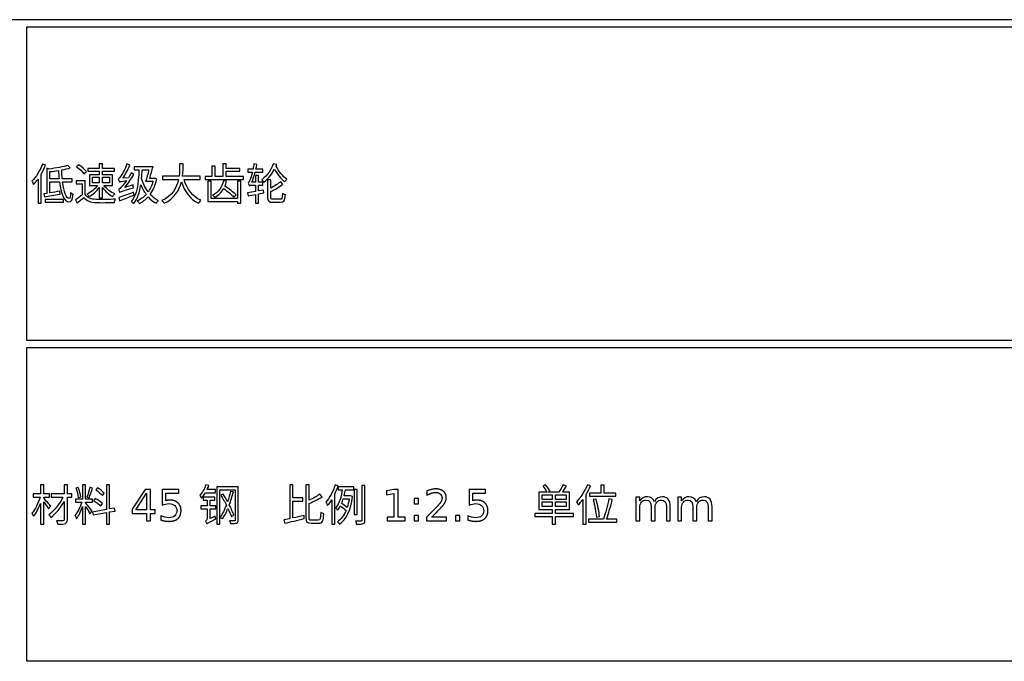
# Model space of a CAD drawing. Header units: millimetres. Extents: x -205 to 205, y -138 to 138.
# Tile 18 of 21: x 67 to 136, y -112 to -67. Entities that reach past the tile are written whole.
import ezdxf

# ---------------------------------------------------------------- set-up
doc = ezdxf.new("R2010")
doc.units = ezdxf.units.MM
doc.layers.add('可见轮廓', color=7, linetype='Continuous')

msp = doc.modelspace()

# ---------------------------------------------------------------- linework, layer by layer
at = {"layer": '可见轮廓'}
for p, q in [((202, -67.083), (-0.25, -67.083)), ((67.583, -89.528), (67.583, -67.583)), ((67.583, -67.583), (202, -67.583)), ((68.89, -77.251), (68.677, -77.188)), ((69.136, -77.53), (68.98, -77.479)), ((68.98, -77.479), (68.98, -79.243)), ((69.199, -78.226), (69.199, -77.713)), ((70.621, -77.449), (70.447, -77.275)), ((71.227, -77.248), (71.065, -77.383)), ((71.578, -77.866), (71.758, -77.716)), ((72.646, -77.488), (71.839, -77.488)), ((71.839, -77.488), (71.839, -77.683)), ((71.839, -77.683), (72.646, -77.683)), ((72.865, -77.179), (72.646, -77.179)), ((72.646, -77.179), (72.646, -77.488)), ((72.646, -77.683), (72.646, -77.932)), ((72.865, -77.488), (72.865, -77.179)), ((73.72, -77.488), (72.865, -77.488)), ((72.865, -77.932), (72.865, -77.683)), ((72.865, -77.683), (73.72, -77.683)), ((73.72, -77.683), (73.72, -77.488)), ((74.788, -77.269), (74.581, -77.173)), ((76.405, -77.371), (75.085, -77.371)), ((75.085, -77.371), (75.085, -77.581)), ((75.085, -77.581), (75.421, -77.581)), ((75.646, -77.581), (76.123, -77.581)), ((78.511, -77.179), (78.268, -77.179)), ((80.743, -77.329), (80.518, -77.329)), ((80.518, -77.329), (80.518, -78.061)), ((80.743, -78.061), (80.743, -77.329)), ((81.523, -77.176), (81.292, -77.176)), ((81.292, -77.176), (81.292, -78.061)), ((81.523, -77.497), (81.523, -77.176)), ((82.477, -77.497), (81.523, -77.497)), ((81.523, -78.061), (81.523, -77.689)), ((81.523, -77.689), (82.477, -77.689)), ((82.477, -77.689), (82.477, -77.497)), ((83.398, -77.53), (83.026, -77.53)), ((83.026, -77.53), (83.026, -77.746)), ((83.026, -77.746), (83.35, -77.746)), ((83.671, -77.218), (83.461, -77.176)), ((83.551, -77.746), (84.088, -77.746)), ((84.088, -77.53), (83.605, -77.53)), ((84.088, -77.746), (84.088, -77.53)), ((85.054, -77.212), (84.817, -77.17)), ((85.009, -77.323), (85.054, -77.212)), ((68.365, -78.235), (68.365, -79.93)), ((68.581, -79.93), (68.581, -77.896)), ((69.838, -78.226), (69.199, -78.226)), ((69.199, -79.207), (69.199, -78.433)), ((69.199, -78.433), (69.859, -78.433)), ((70.762, -78.226), (70.057, -78.226)), ((70.081, -78.433), (70.762, -78.433)), ((70.762, -78.433), (70.762, -78.226)), ((71.671, -78.361), (71.032, -78.361)), ((71.032, -78.361), (71.032, -78.571)), ((71.671, -79.324), (71.671, -78.361)), ((72.646, -77.932), (71.965, -77.932)), ((71.965, -77.932), (71.965, -78.676)), ((72.175, -78.496), (72.175, -78.112)), ((72.175, -78.112), (72.646, -78.112)), ((72.646, -78.112), (72.646, -78.496)), ((73.582, -77.932), (72.865, -77.932)), ((72.865, -78.496), (72.865, -78.112)), ((72.865, -78.112), (73.363, -78.112)), ((73.363, -78.112), (73.363, -78.496)), ((73.582, -78.676), (73.582, -77.932)), ((74.683, -78.136), (74.287, -78.178)), ((75.064, -77.917), (74.875, -77.803)), ((75.886, -78.388), (76.402, -78.388)), ((76.48, -78.19), (76.174, -78.19)), ((76.522, -78.181), (76.48, -78.19)), ((76.663, -78.238), (76.522, -78.181)), ((78.223, -78.037), (77.071, -78.037)), ((77.071, -78.037), (77.071, -78.268)), ((77.071, -78.268), (78.184, -78.268)), ((79.711, -78.037), (78.463, -78.037)), ((78.574, -78.268), (79.711, -78.268)), ((79.711, -78.268), (79.711, -78.037)), ((80.518, -78.061), (80.059, -78.061)), ((80.059, -78.061), (80.059, -78.268)), ((80.059, -78.268), (82.738, -78.268)), ((80.479, -78.385), (80.248, -78.385)), ((80.248, -78.385), (80.248, -79.798)), ((80.479, -79.588), (80.479, -78.385)), ((81.292, -78.061), (80.743, -78.061)), ((81.547, -78.385), (81.334, -78.349)), ((82.738, -78.061), (81.523, -78.061)), ((82.549, -78.382), (82.318, -78.382)), ((82.318, -78.382), (82.318, -79.588)), ((82.549, -79.921), (82.549, -78.382)), ((82.738, -78.268), (82.738, -78.061)), ((83.581, -78.454), (83.32, -78.454)), ((83.782, -77.989), (83.581, -77.989)), ((83.581, -77.989), (83.581, -78.454)), ((83.782, -78.454), (83.782, -77.989)), ((84.082, -78.454), (83.782, -78.454)), ((84.082, -78.658), (84.082, -78.454)), ((84.643, -78.28), (84.418, -78.28)), ((84.418, -78.28), (84.418, -79.522)), ((84.643, -78.871), (84.643, -78.28)), ((85.492, -78.604), (85.336, -78.415)), ((69.904, -79.282), (69.892, -79.081)), ((71.032, -78.571), (71.452, -78.571)), ((71.452, -78.571), (71.452, -79.336)), ((71.965, -78.676), (72.526, -78.676)), ((72.646, -78.496), (72.175, -78.496)), ((72.646, -78.817), (72.646, -79.549)), ((73.363, -78.496), (72.865, -78.496)), ((72.865, -79.549), (72.865, -78.829)), ((72.967, -78.676), (73.582, -78.676)), ((75.022, -78.649), (74.434, -78.814)), ((75.079, -79.357), (75.034, -79.162)), ((83.581, -79.099), (83.005, -79.195)), ((83.338, -78.658), (83.581, -78.658)), ((83.581, -78.658), (83.581, -79.099)), ((83.782, -79.063), (83.782, -78.658)), ((83.782, -78.658), (84.082, -78.658)), ((84.13, -79), (83.782, -79.063)), ((84.145, -79.198), (84.13, -79)), ((84.643, -79.522), (84.643, -79.102)), ((68.98, -79.243), (68.776, -79.273)), ((68.776, -79.273), (68.827, -79.486)), ((70.144, -79.657), (68.866, -79.657)), ((68.866, -79.657), (68.866, -79.858)), ((70.144, -79.858), (70.144, -79.657)), ((70.993, -79.681), (71.11, -79.912)), ((72.646, -79.549), (72.865, -79.549)), ((74.011, -79.528), (74.065, -79.75)), ((80.248, -79.798), (82.318, -79.798)), ((82.318, -79.588), (80.479, -79.588)), ((82.066, -79.489), (82.219, -79.339)), ((82.318, -79.798), (82.318, -79.921)), ((83.005, -79.195), (83.053, -79.414)), ((83.053, -79.414), (83.581, -79.312)), ((83.581, -79.312), (83.581, -79.921)), ((83.782, -79.27), (84.145, -79.198)), ((83.782, -79.921), (83.782, -79.27)), ((68.365, -79.93), (68.581, -79.93)), ((68.866, -79.858), (70.144, -79.858)), ((82.318, -79.921), (82.549, -79.921)), ((83.581, -79.921), (83.782, -79.921)), ((202, -89.528), (67.583, -89.528)), ((67.583, -111.972), (67.583, -90.028)), ((67.583, -90.028), (202, -90.028)), ((68.761, -99.617), (68.536, -99.617)), ((68.536, -99.617), (68.536, -100.259)), ((68.761, -100.259), (68.761, -99.617)), ((70.42, -99.62), (70.186, -99.62)), ((70.186, -99.62), (70.186, -100.262)), ((70.42, -100.262), (70.42, -99.62)), ((71.182, -99.806), (71.017, -99.851)), ((71.689, -99.626), (71.479, -99.626)), ((71.479, -99.626), (71.479, -100.625)), ((71.689, -100.625), (71.689, -99.626)), ((72.184, -99.848), (71.986, -99.797)), ((73.366, -99.617), (73.15, -99.617)), ((73.15, -99.617), (73.15, -101.351)), ((73.366, -101.312), (73.366, -99.617)), ((80.303, -99.683), (80.099, -99.626)), ((82.364, -99.776), (80.87, -99.776)), ((80.87, -99.776), (80.87, -102.374)), ((82.364, -102.08), (82.364, -99.776)), ((86.191, -99.632), (85.96, -99.632)), ((85.96, -99.632), (85.96, -101.996)), ((86.191, -100.544), (86.191, -99.632)), ((87.322, -99.632), (87.091, -99.632)), ((87.091, -99.632), (87.091, -101.897)), ((87.322, -100.709), (87.322, -99.632)), ((89.347, -99.689), (89.14, -99.629)), ((90.451, -99.77), (89.359, -99.77)), ((89.359, -99.77), (89.359, -99.971)), ((90.451, -99.971), (90.451, -99.77)), ((91.225, -99.665), (91.015, -99.665)), ((91.015, -99.665), (91.015, -102.095)), ((91.225, -102.092), (91.225, -99.665)), ((103.843, -99.629), (103.654, -99.719)), ((105.316, -99.71), (105.073, -99.629)), ((106.99, -99.692), (106.777, -99.626)), ((107.938, -99.653), (107.713, -99.653)), ((107.713, -99.653), (107.713, -100.208)), ((107.938, -100.208), (107.938, -99.653)), ((68.536, -100.259), (68.035, -100.259)), ((68.035, -100.259), (68.035, -100.478)), ((68.035, -100.478), (68.506, -100.478)), ((69.175, -100.259), (68.761, -100.259)), ((68.761, -100.556), (68.761, -100.478)), ((68.761, -100.478), (69.175, -100.478)), ((69.175, -100.478), (69.175, -100.259)), ((70.186, -100.262), (69.286, -100.262)), ((69.286, -100.262), (69.286, -100.478)), ((69.286, -100.478), (70.111, -100.478)), ((70.732, -100.262), (70.42, -100.262)), ((70.42, -102.068), (70.42, -100.478)), ((70.42, -100.478), (70.732, -100.478)), ((70.732, -100.478), (70.732, -100.262)), ((71.179, -100.517), (71.359, -100.472)), ((71.788, -100.478), (71.935, -100.526)), ((72.517, -99.83), (72.403, -99.986)), ((72.877, -100.37), (72.997, -100.199)), ((75.865, -99.95), (74.955, -101.336)), ((75.196, -101.375), (75.943, -100.208)), ((76.237, -99.95), (75.865, -99.95)), ((75.943, -100.208), (75.943, -101.375)), ((76.237, -101.375), (76.237, -99.95)), ((77.041, -99.95), (77.041, -101.049)), ((78.203, -99.95), (77.041, -99.95)), ((77.312, -100.199), (78.203, -100.199)), ((77.312, -100.735), (77.312, -100.199)), ((78.203, -100.199), (78.203, -99.95)), ((80.729, -100.496), (79.913, -100.496)), ((79.913, -100.496), (79.913, -100.7)), ((80.078, -100.175), (80.768, -100.175)), ((80.768, -99.959), (80.192, -99.959)), ((80.729, -100.7), (80.729, -100.496)), ((80.768, -100.175), (80.768, -99.959)), ((81.08, -102.374), (81.08, -99.977)), ((81.08, -99.977), (82.154, -99.977)), ((81.311, -100.271), (81.152, -100.355)), ((82.022, -100.124), (81.833, -100.088)), ((82.154, -99.977), (82.154, -102.077)), ((88.231, -100.463), (88.063, -100.274)), ((89.107, -102.377), (89.107, -100.289)), ((89.359, -99.971), (89.635, -99.971)), ((90.184, -100.397), (89.764, -100.397)), ((89.854, -99.971), (90.451, -99.971)), ((90.22, -100.388), (90.184, -100.397)), ((90.352, -100.433), (90.22, -100.388)), ((90.67, -99.956), (90.466, -99.956)), ((90.466, -99.956), (90.466, -101.69)), ((90.67, -101.69), (90.67, -99.956)), ((93.247, -99.95), (92.724, -100.055)), ((92.724, -100.055), (92.724, -100.325)), ((92.724, -100.325), (93.25, -100.22)), ((93.543, -99.95), (93.247, -99.95)), ((93.25, -100.22), (93.25, -101.888)), ((93.543, -101.888), (93.543, -99.95)), ((95.548, -100.055), (95.548, -100.354)), ((98.5, -99.95), (98.5, -101.049)), ((99.661, -99.95), (98.5, -99.95)), ((98.771, -100.199), (99.661, -100.199)), ((98.771, -100.735), (98.771, -100.199)), ((99.661, -100.199), (99.661, -99.95)), ((103.945, -100.136), (103.39, -100.136)), ((103.39, -100.136), (103.39, -101.342)), ((103.609, -100.646), (103.609, -100.328)), ((103.609, -100.328), (104.323, -100.328)), ((104.044, -100.136), (104.167, -100.076)), ((104.773, -100.136), (104.044, -100.136)), ((104.323, -100.328), (104.323, -100.646)), ((104.554, -100.646), (104.554, -100.328)), ((104.554, -100.328), (105.301, -100.328)), ((105.529, -100.136), (105.025, -100.136)), ((105.301, -100.328), (105.301, -100.646)), ((105.529, -101.342), (105.529, -100.136)), ((106.681, -102.368), (106.681, -100.313)), ((107.713, -100.208), (106.933, -100.208)), ((106.933, -100.208), (106.933, -100.421)), ((106.933, -100.421), (108.766, -100.421)), ((108.766, -100.208), (107.938, -100.208)), ((108.766, -100.421), (108.766, -100.208)), ((110.172, -100.496), (110.172, -102.137)), ((110.443, -100.496), (110.172, -100.496)), ((110.443, -100.751), (110.443, -100.496)), ((113.094, -100.496), (113.094, -102.137)), ((113.365, -100.496), (113.094, -100.496)), ((113.365, -100.751), (113.365, -100.496)), ((68.536, -100.922), (68.536, -102.374)), ((68.761, -102.374), (68.761, -100.826)), ((69.109, -101.312), (69.253, -101.12)), ((70.186, -100.79), (70.186, -102.071)), ((71.479, -100.625), (70.996, -100.625)), ((70.996, -100.625), (70.996, -100.835)), ((70.996, -100.835), (71.419, -100.835)), ((71.479, -101.138), (71.479, -102.374)), ((72.181, -100.625), (71.689, -100.625)), ((71.689, -100.877), (71.689, -100.835)), ((71.689, -100.835), (72.181, -100.835)), ((71.689, -102.374), (71.689, -101.135)), ((72.181, -100.835), (72.181, -100.625)), ((72.355, -100.583), (72.25, -100.742)), ((72.751, -101.102), (72.862, -100.922)), ((80.18, -101.105), (79.76, -101.105)), ((79.76, -101.105), (79.76, -101.312)), ((79.913, -100.7), (80.18, -100.7)), ((80.18, -100.7), (80.18, -101.105)), ((80.393, -101.105), (80.393, -100.7)), ((80.393, -100.7), (80.729, -100.7)), ((80.798, -101.105), (80.393, -101.105)), ((80.798, -101.312), (80.798, -101.105)), ((86.869, -100.544), (86.191, -100.544)), ((86.191, -101.945), (86.191, -100.766)), ((86.191, -100.766), (86.869, -100.766)), ((86.869, -100.766), (86.869, -100.544)), ((87.322, -101.903), (87.322, -100.925)), ((88.897, -100.679), (88.897, -102.377)), ((89.71, -100.598), (90.121, -100.598)), ((94.655, -100.586), (94.655, -100.958)), ((94.964, -100.586), (94.655, -100.586)), ((94.655, -100.958), (94.964, -100.958)), ((94.964, -100.958), (94.964, -100.586)), ((104.323, -100.646), (103.609, -100.646)), ((103.609, -101.15), (103.609, -100.826)), ((103.609, -100.826), (104.323, -100.826)), ((104.323, -101.15), (103.609, -101.15)), ((104.323, -100.826), (104.323, -101.15)), ((105.301, -100.646), (104.554, -100.646)), ((104.554, -101.15), (104.554, -100.826)), ((104.554, -100.826), (105.301, -100.826)), ((105.301, -101.15), (104.554, -101.15)), ((105.301, -100.826), (105.301, -101.15)), ((106.465, -100.64), (106.465, -102.368)), ((107.38, -100.622), (107.179, -100.658)), ((108.517, -100.64), (108.274, -100.598)), ((111.234, -101.156), (111.234, -102.137)), ((112.296, -101.156), (112.296, -102.137)), ((112.567, -102.137), (112.567, -101.147)), ((114.156, -101.156), (114.156, -102.137)), ((115.218, -101.156), (115.218, -102.137)), ((115.489, -102.137), (115.489, -101.147)), ((71.992, -101.651), (72.142, -101.474)), ((73.15, -101.351), (72.175, -101.528)), ((72.175, -101.528), (72.214, -101.735)), ((72.214, -101.735), (73.15, -101.564)), ((73.15, -101.564), (73.15, -102.374)), ((73.717, -101.249), (73.366, -101.312)), ((73.366, -101.525), (73.753, -101.456)), ((73.366, -102.374), (73.366, -101.525)), ((73.753, -101.456), (73.717, -101.249)), ((74.955, -101.336), (74.955, -101.621)), ((74.955, -101.621), (75.943, -101.621)), ((75.943, -101.375), (75.196, -101.375)), ((75.943, -101.621), (75.943, -102.137)), ((76.549, -101.375), (76.237, -101.375)), ((76.237, -101.621), (76.549, -101.621)), ((76.237, -102.137), (76.237, -101.621)), ((76.549, -101.621), (76.549, -101.375)), ((76.949, -101.788), (76.949, -102.086)), ((79.76, -101.312), (80.18, -101.312)), ((80.18, -101.312), (80.18, -101.969)), ((80.393, -101.981), (80.393, -101.312)), ((80.393, -101.312), (80.798, -101.312)), ((80.747, -101.81), (80.393, -101.981)), ((81.89, -101.846), (82.061, -101.753)), ((86.983, -101.984), (86.962, -101.768)), ((90.466, -101.69), (90.67, -101.69)), ((94.655, -101.765), (94.655, -102.137)), ((94.964, -101.765), (94.655, -101.765)), ((94.964, -102.137), (94.964, -101.765)), ((97.543, -101.765), (97.543, -102.137)), ((97.852, -101.765), (97.543, -101.765)), ((97.852, -102.137), (97.852, -101.765)), ((98.408, -101.788), (98.408, -102.086)), ((104.323, -101.627), (103.108, -101.627)), ((103.108, -101.627), (103.108, -101.837)), ((103.108, -101.837), (104.323, -101.837)), ((103.39, -101.342), (104.323, -101.342)), ((104.323, -101.342), (104.323, -101.627)), ((104.323, -101.837), (104.323, -102.374)), ((104.554, -101.627), (104.554, -101.342)), ((104.554, -101.342), (105.529, -101.342)), ((105.793, -101.627), (104.554, -101.627)), ((104.554, -102.374), (104.554, -101.837)), ((104.554, -101.837), (105.793, -101.837)), ((105.793, -101.837), (105.793, -101.627)), ((107.404, -101.882), (107.623, -101.834)), ((110.443, -102.137), (110.443, -101.21)), ((111.505, -102.137), (111.505, -101.21)), ((113.365, -102.137), (113.365, -101.21)), ((114.427, -102.137), (114.427, -101.21)), ((68.536, -102.374), (68.761, -102.374)), ((71.479, -102.374), (71.689, -102.374)), ((73.15, -102.374), (73.366, -102.374)), ((75.943, -102.137), (76.237, -102.137)), ((80.87, -102.374), (81.08, -102.374)), ((85.96, -101.996), (85.558, -102.077)), ((85.558, -102.077), (85.627, -102.311)), ((88.897, -102.377), (89.107, -102.377)), ((92.766, -101.888), (92.766, -102.137)), ((93.25, -101.888), (92.766, -101.888)), ((92.766, -102.137), (94.026, -102.137)), ((94.026, -101.888), (93.543, -101.888)), ((94.026, -102.137), (94.026, -101.888)), ((94.655, -102.137), (94.964, -102.137)), ((95.534, -101.888), (95.534, -102.137)), ((95.534, -102.137), (96.922, -102.137)), ((96.922, -101.888), (95.89, -101.888)), ((96.922, -102.137), (96.922, -101.888)), ((97.543, -102.137), (97.852, -102.137)), ((104.323, -102.374), (104.554, -102.374)), ((106.465, -102.368), (106.681, -102.368)), ((107.899, -102.023), (106.858, -102.023)), ((106.858, -102.023), (106.858, -102.236)), ((106.858, -102.236), (108.841, -102.236)), ((108.841, -102.023), (108.118, -102.023)), ((108.841, -102.236), (108.841, -102.023)), ((110.172, -102.137), (110.443, -102.137)), ((111.234, -102.137), (111.505, -102.137)), ((112.296, -102.137), (112.567, -102.137)), ((113.094, -102.137), (113.365, -102.137)), ((114.156, -102.137), (114.427, -102.137)), ((115.218, -102.137), (115.489, -102.137)), ((202, -111.972), (67.583, -111.972))]:
    msp.add_line(p, q, dxfattribs=at)
for points, degree in [([(68.677, -77.188), (68.509, -77.644), (68.23, -78.094), (67.933, -78.385)], 3), ([(68.581, -77.896), (68.698, -77.689), (68.806, -77.47), (68.89, -77.251)], 3), ([(70.447, -77.275), (70.144, -77.38), (69.613, -77.473), (69.136, -77.53)], 3), ([(69.199, -77.713), (69.394, -77.689), (69.601, -77.662), (69.802, -77.629)], 3), ([(69.802, -77.629), (69.808, -77.833), (69.82, -78.034), (69.838, -78.226)], 3), ([(70.024, -77.59), (70.246, -77.548), (70.45, -77.5), (70.621, -77.449)], 3), ([(70.057, -78.226), (70.039, -78.025), (70.027, -77.812), (70.024, -77.59)], 3), ([(71.065, -77.383), (71.257, -77.518), (71.482, -77.719), (71.578, -77.866)], 3), ([(71.758, -77.716), (71.65, -77.572), (71.425, -77.377), (71.227, -77.248)], 3), ([(74.287, -78.178), (74.47, -77.917), (74.65, -77.587), (74.788, -77.269)], 3), ([(75.421, -77.581), (75.385, -78.544), (75.28, -79.324), (74.872, -79.804)], 3), ([(75.601, -78.199), (75.622, -78.004), (75.634, -77.797), (75.646, -77.581)], 3), ([(76.123, -77.581), (76.051, -77.863), (75.961, -78.178), (75.886, -78.388)], 3), ([(76.174, -78.19), (76.249, -77.944), (76.336, -77.629), (76.405, -77.371)], 3), ([(78.268, -77.179), (78.265, -77.416), (78.268, -77.719), (78.223, -78.037)], 3), ([(78.463, -78.037), (78.505, -77.722), (78.508, -77.422), (78.511, -77.179)], 3), ([(83.35, -77.746), (83.287, -77.989), (83.224, -78.19), (83.194, -78.265)], 3), ([(83.32, -78.454), (83.401, -78.247), (83.482, -78.001), (83.551, -77.746)], 3), ([(83.461, -77.176), (83.446, -77.293), (83.425, -77.413), (83.398, -77.53)], 3), ([(83.605, -77.53), (83.632, -77.425), (83.653, -77.32), (83.671, -77.218)], 3), ([(84.817, -77.17), (84.688, -77.524), (84.418, -77.968), (84.007, -78.28)], 3), ([(84.163, -78.445), (84.49, -78.184), (84.73, -77.86), (84.898, -77.545)], 3), ([(84.898, -77.545), (85.09, -77.887), (85.36, -78.223), (85.603, -78.421)], 3), ([(85.768, -78.247), (85.492, -78.052), (85.183, -77.674), (85.009, -77.323)], 3), ([(67.933, -78.385), (67.975, -78.436), (68.038, -78.553), (68.059, -78.607)], 3), ([(68.059, -78.607), (68.164, -78.499), (68.266, -78.373), (68.365, -78.235)], 3), ([(73.978, -78.217), (74.005, -78.274), (74.038, -78.382), (74.05, -78.427)], 3), ([(74.05, -78.427), (74.095, -78.406), (74.167, -78.388), (74.554, -78.337)], 3), ([(74.554, -78.337), (74.416, -78.535), (74.287, -78.694), (74.23, -78.757)], 3), ([(74.434, -78.814), (74.656, -78.55), (74.875, -78.235), (75.064, -77.917)], 3), ([(74.875, -77.803), (74.818, -77.917), (74.752, -78.028), (74.683, -78.136)], 3), ([(76.063, -79.135), (75.862, -78.862), (75.706, -78.538), (75.601, -78.199)], 3), ([(76.402, -78.388), (76.327, -78.679), (76.21, -78.925), (76.063, -79.135)], 3), ([(76.204, -79.306), (76.411, -79.027), (76.57, -78.673), (76.663, -78.238)], 3), ([(78.184, -78.268), (78.064, -78.838), (77.764, -79.42), (77.014, -79.744)], 3), ([(77.185, -79.93), (77.917, -79.594), (78.241, -79.018), (78.388, -78.439)], 3), ([(78.388, -78.439), (78.622, -79.123), (79.009, -79.654), (79.591, -79.93)], 3), ([(79.759, -79.72), (79.177, -79.477), (78.784, -78.931), (78.574, -78.268)], 3), ([(81.334, -78.349), (81.226, -78.826), (80.965, -79.165), (80.557, -79.366)], 3), ([(81.436, -78.721), (81.481, -78.619), (81.517, -78.505), (81.547, -78.385)], 3), ([(83.194, -78.265), (83.146, -78.4), (83.104, -78.496), (83.056, -78.511)], 3), ([(84.007, -78.28), (84.058, -78.316), (84.127, -78.394), (84.163, -78.445)], 3), ([(85.336, -78.415), (85.156, -78.559), (84.883, -78.736), (84.643, -78.871)], 3), ([(85.603, -78.421), (85.642, -78.364), (85.714, -78.286), (85.768, -78.247)], 3), ([(69.892, -79.081), (69.655, -79.126), (69.415, -79.168), (69.199, -79.207)], 3), ([(72.526, -78.676), (72.352, -78.928), (72.058, -79.171), (71.785, -79.288)], 3), ([(71.929, -79.459), (72.187, -79.327), (72.46, -79.084), (72.646, -78.817)], 3), ([(72.865, -78.829), (73.06, -79.078), (73.339, -79.321), (73.582, -79.45)], 3), ([(73.735, -79.276), (73.468, -79.159), (73.156, -78.919), (72.967, -78.676)], 3), ([(74.23, -78.757), (74.137, -78.871), (74.065, -78.946), (73.999, -78.958)], 3), ([(73.999, -78.958), (74.023, -79.015), (74.056, -79.12), (74.068, -79.165)], 3), ([(75.034, -79.162), (74.659, -79.3), (74.266, -79.444), (74.011, -79.528)], 3), ([(74.068, -79.165), (74.134, -79.117), (74.236, -79.078), (75.037, -78.838)], 3), ([(75.037, -78.838), (75.028, -78.79), (75.022, -78.703), (75.022, -78.649)], 3), ([(75.07, -79.942), (75.328, -79.606), (75.469, -79.165), (75.55, -78.631)], 3), ([(75.55, -78.631), (75.652, -78.877), (75.778, -79.105), (75.925, -79.306)], 3), ([(80.734, -79.504), (80.989, -79.357), (81.199, -79.159), (81.349, -78.892)], 3), ([(81.349, -78.892), (81.61, -79.087), (81.91, -79.333), (82.066, -79.489)], 3), ([(82.219, -79.339), (82.045, -79.171), (81.703, -78.91), (81.436, -78.721)], 3), ([(83.056, -78.511), (83.08, -78.562), (83.11, -78.658), (83.122, -78.7)], 3), ([(83.122, -78.7), (83.146, -78.676), (83.239, -78.658), (83.338, -78.658)], 3), ([(84.643, -79.102), (84.91, -78.973), (85.243, -78.775), (85.492, -78.604)], 3), ([(68.827, -79.486), (69.127, -79.432), (69.526, -79.354), (69.904, -79.282)], 3), ([(70.819, -79.3), (70.765, -79.279), (70.687, -79.231), (70.639, -79.183)], 3), ([(71.452, -79.336), (71.302, -79.462), (71.128, -79.588), (70.993, -79.681)], 3), ([(71.11, -79.912), (71.272, -79.777), (71.425, -79.648), (71.569, -79.519)], 3), ([(71.569, -79.519), (71.761, -79.756), (72.031, -79.864), (72.424, -79.879)], 3), ([(72.424, -79.66), (72.076, -79.648), (71.812, -79.543), (71.671, -79.324)], 3), ([(71.785, -79.288), (71.833, -79.33), (71.899, -79.405), (71.929, -79.459)], 3), ([(73.78, -79.642), (73.423, -79.666), (72.751, -79.675), (72.424, -79.66)], 3), ([(73.582, -79.45), (73.615, -79.396), (73.684, -79.318), (73.735, -79.276)], 3), ([(73.705, -79.87), (73.714, -79.801), (73.753, -79.693), (73.78, -79.642)], 3), ([(74.065, -79.75), (74.35, -79.642), (74.725, -79.498), (75.079, -79.357)], 3), ([(74.872, -79.804), (74.926, -79.834), (75.031, -79.906), (75.07, -79.942)], 3), ([(75.925, -79.306), (75.745, -79.507), (75.529, -79.66), (75.295, -79.768)], 3), ([(75.295, -79.768), (75.343, -79.804), (75.421, -79.888), (75.454, -79.942)], 3), ([(75.454, -79.942), (75.676, -79.831), (75.883, -79.678), (76.063, -79.477)], 3), ([(76.063, -79.477), (76.228, -79.666), (76.417, -79.822), (76.63, -79.93)], 3), ([(76.783, -79.75), (76.567, -79.648), (76.372, -79.495), (76.204, -79.306)], 3), ([(76.63, -79.93), (76.663, -79.873), (76.732, -79.792), (76.783, -79.75)], 3), ([(77.014, -79.744), (77.077, -79.792), (77.149, -79.873), (77.185, -79.93)], 3), ([(79.591, -79.93), (79.63, -79.864), (79.702, -79.771), (79.759, -79.72)], 3), ([(80.557, -79.366), (80.611, -79.396), (80.698, -79.465), (80.734, -79.504)], 3), ([(85.657, -79.327), (85.594, -79.312), (85.501, -79.273), (85.45, -79.237)], 3), ([(72.424, -79.879), (72.757, -79.891), (73.378, -79.885), (73.705, -79.87)], 3), ([(71.359, -100.472), (71.338, -100.292), (71.269, -100.016), (71.182, -99.806)], 3), ([(71.986, -99.797), (71.944, -100.001), (71.857, -100.298), (71.788, -100.478)], 3), ([(80.099, -99.626), (80.009, -99.905), (79.853, -100.175), (79.676, -100.352)], 3), ([(80.192, -99.959), (80.234, -99.869), (80.27, -99.776), (80.303, -99.683)], 3), ([(89.14, -99.629), (88.996, -100.091), (88.756, -100.547), (88.495, -100.847)], 3), ([(89.107, -100.289), (89.2, -100.094), (89.281, -99.89), (89.347, -99.689)], 3), ([(103.654, -99.719), (103.762, -99.845), (103.879, -100.016), (103.945, -100.136)], 3), ([(104.167, -100.076), (104.107, -99.95), (103.966, -99.764), (103.843, -99.629)], 3), ([(105.073, -99.629), (105.004, -99.782), (104.881, -99.992), (104.773, -100.136)], 3), ([(105.025, -100.136), (105.121, -100.01), (105.226, -99.854), (105.316, -99.71)], 3), ([(106.777, -99.626), (106.6, -100.079), (106.309, -100.523), (106.006, -100.808)], 3), ([(106.681, -100.313), (106.798, -100.115), (106.906, -99.905), (106.99, -99.692)], 3), ([(68.506, -100.478), (68.389, -100.895), (68.161, -101.36), (67.933, -101.612)], 3), ([(70.111, -100.478), (69.883, -100.952), (69.49, -101.456), (69.112, -101.714)], 3), ([(71.017, -99.851), (71.095, -100.061), (71.167, -100.337), (71.179, -100.517)], 3), ([(71.935, -100.526), (72.013, -100.355), (72.109, -100.073), (72.184, -99.848)], 3), ([(72.403, -99.986), (72.577, -100.091), (72.784, -100.256), (72.877, -100.37)], 3), ([(72.997, -100.199), (72.898, -100.085), (72.691, -99.932), (72.517, -99.83)], 3), ([(79.676, -100.352), (79.712, -100.4), (79.772, -100.514), (79.793, -100.562)], 3), ([(79.793, -100.562), (79.895, -100.457), (79.994, -100.322), (80.078, -100.175)], 3), ([(81.152, -100.355), (81.278, -100.565), (81.413, -100.808), (81.533, -101.048)], 3), ([(81.623, -100.808), (81.521, -100.622), (81.413, -100.439), (81.311, -100.271)], 3), ([(81.833, -100.088), (81.773, -100.331), (81.704, -100.574), (81.623, -100.808)], 3), ([(81.74, -101.033), (81.848, -100.742), (81.941, -100.433), (82.022, -100.124)], 3), ([(88.063, -100.274), (87.886, -100.415), (87.601, -100.577), (87.322, -100.709)], 3), ([(87.322, -100.925), (87.64, -100.79), (87.979, -100.628), (88.231, -100.463)], 3), ([(89.635, -99.971), (89.572, -100.412), (89.44, -100.931), (89.173, -101.249)], 3), ([(89.443, -102.383), (89.902, -102.053), (90.235, -101.411), (90.352, -100.433)], 3), ([(89.764, -100.397), (89.8, -100.253), (89.83, -100.109), (89.854, -99.971)], 3), ([(68.059, -101.828), (68.236, -101.618), (68.407, -101.276), (68.536, -100.922)], 3), ([(69.253, -101.12), (69.178, -101.027), (68.869, -100.667), (68.761, -100.556)], 3), ([(68.761, -100.826), (68.887, -100.988), (69.043, -101.201), (69.109, -101.312)], 3), ([(69.271, -101.9), (69.604, -101.645), (69.946, -101.219), (70.186, -100.79)], 3), ([(71.419, -100.835), (71.311, -101.168), (71.122, -101.564), (70.948, -101.774)], 3), ([(71.065, -101.993), (71.212, -101.792), (71.365, -101.462), (71.479, -101.138)], 3), ([(72.142, -101.474), (72.076, -101.375), (71.776, -100.973), (71.689, -100.877)], 3), ([(71.689, -101.135), (71.8, -101.309), (71.938, -101.537), (71.992, -101.651)], 3), ([(72.25, -100.742), (72.427, -100.838), (72.646, -100.994), (72.751, -101.102)], 3), ([(72.862, -100.922), (72.757, -100.814), (72.535, -100.673), (72.355, -100.583)], 3), ([(81.533, -101.048), (81.407, -101.375), (81.257, -101.672), (81.095, -101.9)], 3), ([(82.061, -101.753), (81.992, -101.552), (81.875, -101.297), (81.74, -101.033)], 3), ([(88.495, -100.847), (88.534, -100.904), (88.591, -101.024), (88.615, -101.075)], 3), ([(88.615, -101.075), (88.714, -100.961), (88.807, -100.826), (88.897, -100.679)], 3), ([(89.311, -101.402), (89.386, -101.315), (89.452, -101.213), (89.512, -101.102)], 3), ([(89.512, -101.102), (89.65, -101.201), (89.803, -101.33), (89.899, -101.429)], 3), ([(89.596, -100.922), (89.638, -100.82), (89.677, -100.709), (89.71, -100.598)], 3), ([(89.977, -101.219), (89.881, -101.126), (89.731, -101.009), (89.596, -100.922)], 3), ([(90.121, -100.598), (90.088, -100.826), (90.04, -101.033), (89.977, -101.219)], 3), ([(95.89, -101.888), (96.604, -101.159), (96.676, -101.075)], 2), ([(106.006, -100.808), (106.045, -100.862), (106.111, -100.979), (106.132, -101.033)], 3), ([(106.132, -101.033), (106.246, -100.919), (106.357, -100.787), (106.465, -100.64)], 3), ([(107.179, -100.658), (107.29, -101.057), (107.383, -101.579), (107.404, -101.882)], 3), ([(107.623, -101.834), (107.599, -101.537), (107.494, -101.021), (107.38, -100.622)], 3), ([(108.274, -100.598), (108.196, -101.03), (108.037, -101.642), (107.899, -102.023)], 3), ([(108.118, -102.023), (108.256, -101.648), (108.412, -101.084), (108.517, -100.64)], 3), ([(67.933, -101.612), (67.972, -101.669), (68.032, -101.762), (68.059, -101.828)], 3), ([(69.112, -101.714), (69.166, -101.759), (69.235, -101.84), (69.271, -101.9)], 3), ([(70.948, -101.774), (70.987, -101.831), (71.041, -101.927), (71.065, -101.993)], 3), ([(80.786, -102.002), (80.771, -101.957), (80.753, -101.87), (80.747, -101.81)], 3), ([(81.263, -102.011), (81.401, -101.804), (81.53, -101.552), (81.644, -101.273)], 3), ([(81.644, -101.273), (81.746, -101.483), (81.833, -101.684), (81.89, -101.846)], 3), ([(86.962, -101.768), (86.704, -101.828), (86.437, -101.891), (86.191, -101.945)], 3), ([(88.348, -101.651), (88.282, -101.636), (88.192, -101.597), (88.135, -101.552)], 3), ([(89.173, -101.249), (89.215, -101.285), (89.281, -101.36), (89.311, -101.402)], 3), ([(89.899, -101.429), (89.749, -101.78), (89.542, -102.041), (89.293, -102.212)], 3), ([(70.111, -102.143), (70.054, -102.146), (69.859, -102.149), (69.667, -102.143)], 3), ([(69.667, -102.143), (69.697, -102.206), (69.733, -102.311), (69.745, -102.374)], 3), ([(69.745, -102.374), (70.003, -102.374), (70.18, -102.368), (70.279, -102.329)], 3), ([(70.186, -102.071), (70.186, -102.125), (70.165, -102.143), (70.111, -102.143)], 3), ([(70.279, -102.329), (70.381, -102.293), (70.42, -102.227), (70.42, -102.068)], 3), ([(80.18, -101.969), (80.18, -102.086), (80.114, -102.137), (80.063, -102.161)], 3), ([(80.063, -102.161), (80.099, -102.209), (80.144, -102.302), (80.159, -102.356)], 3), ([(80.159, -102.356), (80.204, -102.308), (80.285, -102.263), (80.786, -102.002)], 3), ([(81.095, -101.9), (81.143, -101.927), (81.23, -101.981), (81.263, -102.011)], 3), ([(81.755, -102.134), (81.785, -102.188), (81.818, -102.281), (81.827, -102.335)], 3), ([(81.827, -102.335), (82.043, -102.335), (82.172, -102.332), (82.253, -102.296)], 3), ([(82.253, -102.296), (82.334, -102.26), (82.364, -102.2), (82.364, -102.08)], 3), ([(85.627, -102.311), (86.002, -102.221), (86.509, -102.101), (86.983, -101.984)], 3), ([(89.293, -102.212), (89.341, -102.248), (89.41, -102.332), (89.443, -102.383)], 3), ([(90.949, -102.161), (90.898, -102.164), (90.739, -102.164), (90.556, -102.158)], 3), ([(90.556, -102.158), (90.589, -102.221), (90.619, -102.32), (90.631, -102.38)], 3), ([(90.631, -102.38), (90.868, -102.38), (91.015, -102.374), (91.105, -102.335)], 3), ([(91.015, -102.095), (91.015, -102.146), (90.997, -102.158), (90.949, -102.161)], 3), ([(91.105, -102.335), (91.192, -102.299), (91.225, -102.236), (91.225, -102.092)], 3)]:
    msp.add_open_spline(points, degree=degree, dxfattribs=at)
for points, degree, knots in [([(74.581, -77.173), (74.452, -77.539), (74.224, -77.929), (74.155, -78.031), (74.086, -78.133), (74.035, -78.202), (73.978, -78.217)], 3, [0, 0, 0, 0, 1, 1, 1, 2, 2, 2, 2]), ([(69.859, -78.433), (69.961, -79.231), (70.18, -79.819), (70.519, -79.819), (70.711, -79.819), (70.789, -79.708), (70.819, -79.3)], 3, [0, 0, 0, 0, 1, 1, 1, 1.566342, 1.566342, 1.566342, 1.566342]), ([(70.639, -79.183), (70.627, -79.477), (70.6, -79.6), (70.537, -79.6), (70.354, -79.6), (70.171, -79.123), (70.081, -78.433)], 3, [0, 0, 0, 0, 1, 1, 1, 3.904821, 3.904821, 3.904821, 3.904821]), ([(84.418, -79.522), (84.418, -79.783), (84.496, -79.855), (84.79, -79.855), (84.847, -79.855), (85.243, -79.855), (85.306, -79.855), (85.567, -79.855), (85.63, -79.741), (85.657, -79.327)], 3, [0, 0, 0, 0, 1, 1, 1, 1.193882, 1.193882, 1.193882, 1.997148, 1.997148, 1.997148, 1.997148]), ([(85.45, -79.237), (85.438, -79.588), (85.417, -79.651), (85.291, -79.651), (85.207, -79.651), (84.877, -79.651), (84.811, -79.651), (84.667, -79.651), (84.643, -79.633), (84.643, -79.522)], 3, [0, 0, 0, 0, 1, 1, 1, 1.666589, 1.666589, 1.666589, 3.120777, 3.120777, 3.120777, 3.120777]), ([(96.676, -101.075), (96.809, -100.911), (96.86, -100.79), (96.911, -100.669), (96.911, -100.534), (96.911, -100.25), (96.708, -100.08), (96.506, -99.91), (96.166, -99.91), (95.907, -99.911), (95.548, -100.055)], 2, [0, 0, 0, 1, 1, 2, 2, 4.108696, 4.108696, 6.217391, 6.217391, 7.817091, 7.817091, 7.817091]), ([(95.548, -100.354), (95.897, -100.159), (96.172, -100.159), (96.369, -100.159), (96.491, -100.269), (96.613, -100.379), (96.613, -100.554), (96.613, -100.66), (96.557, -100.771), (96.5, -100.882), (96.358, -101.041)], 2, [0, 0, 0, 2, 2, 3.410526, 3.410526, 4.821053, 4.821053, 5.686333, 5.686333, 6.551614, 6.551614, 6.551614]), ([(111.459, -100.811), (111.38, -100.582), (111.207, -100.456), (110.97, -100.457), (110.733, -100.458), (110.567, -100.549), (110.443, -100.751)], 3, [0, 0, 0, 0, 2, 2, 2, 3.983607, 3.983607, 3.983607, 3.983607]), ([(112.567, -101.147), (112.567, -100.926), (112.52, -100.756), (112.428, -100.636), (112.335, -100.517), (112.203, -100.457), (112.032, -100.457), (111.777, -100.458), (111.595, -100.568), (111.459, -100.811)], 3, [0, 0, 0, 0, 1, 1, 1, 2, 2, 2, 3.485714, 3.485714, 3.485714, 3.485714]), ([(114.382, -100.811), (114.303, -100.582), (114.13, -100.456), (113.892, -100.457), (113.655, -100.458), (113.489, -100.549), (113.365, -100.751)], 3, [0, 0, 0, 0, 2, 2, 2, 3.983607, 3.983607, 3.983607, 3.983607]), ([(115.489, -101.147), (115.489, -100.926), (115.443, -100.756), (115.35, -100.636), (115.257, -100.517), (115.125, -100.457), (114.954, -100.457), (114.699, -100.458), (114.518, -100.568), (114.382, -100.811)], 3, [0, 0, 0, 0, 1, 1, 1, 2, 2, 2, 3.485714, 3.485714, 3.485714, 3.485714]), ([(76.949, -102.086), (77.252, -102.179), (77.525, -102.179), (77.925, -102.179), (78.144, -101.984), (78.364, -101.788), (78.364, -101.435), (78.364, -101.093), (78.15, -100.892), (77.936, -100.691), (77.57, -100.691), (77.441, -100.691), (77.312, -100.735)], 2, [0, 0, 0, 2, 2, 4.904255, 4.904255, 7.808511, 7.808511, 10.62841, 10.62841, 13.448309, 13.448309, 14.440914, 14.440914, 14.440914]), ([(77.041, -101.049), (77.206, -100.974), (77.36, -100.941), (77.519, -100.94), (77.688, -100.94), (77.822, -100.985), (77.92, -101.074), (78.019, -101.162), (78.068, -101.283), (78.068, -101.435), (78.068, -101.588), (78.019, -101.708), (77.92, -101.797), (77.822, -101.886), (77.688, -101.93), (77.519, -101.93), (77.309, -101.93), (77.126, -101.884), (76.949, -101.788)], 3, [0, 0, 0, 0, 2, 2, 2, 4.135802, 4.135802, 4.135802, 6.271605, 6.271605, 6.271605, 8.407407, 8.407407, 8.407407, 10.54321, 10.54321, 10.54321, 13.185185, 13.185185, 13.185185, 13.185185]), ([(96.358, -101.041), (96.284, -101.126), (95.993, -101.42), (95.702, -101.714), (95.534, -101.888)], 2, [0, 0, 0, 1, 1, 2, 2, 2]), ([(98.408, -102.086), (98.71, -102.179), (98.983, -102.179), (99.383, -102.179), (99.603, -101.984), (99.823, -101.788), (99.823, -101.435), (99.823, -101.093), (99.609, -100.892), (99.395, -100.691), (99.029, -100.691), (98.9, -100.691), (98.771, -100.735)], 2, [0, 0, 0, 2, 2, 4.904255, 4.904255, 7.808511, 7.808511, 10.62841, 10.62841, 13.448309, 13.448309, 14.440914, 14.440914, 14.440914]), ([(98.5, -101.049), (98.665, -100.974), (98.819, -100.941), (98.977, -100.94), (99.146, -100.94), (99.28, -100.985), (99.379, -101.074), (99.477, -101.162), (99.527, -101.283), (99.527, -101.435), (99.527, -101.588), (99.477, -101.708), (99.379, -101.797), (99.28, -101.886), (99.146, -101.93), (98.977, -101.93), (98.768, -101.93), (98.584, -101.884), (98.408, -101.788)], 3, [0, 0, 0, 0, 2, 2, 2, 4.135802, 4.135802, 4.135802, 6.271605, 6.271605, 6.271605, 8.407407, 8.407407, 8.407407, 10.54321, 10.54321, 10.54321, 13.185185, 13.185185, 13.185185, 13.185185]), ([(110.443, -101.21), (110.443, -101.051), (110.483, -100.924), (110.564, -100.831), (110.645, -100.738), (110.755, -100.691), (110.892, -100.691), (111.126, -100.692), (111.233, -100.838), (111.234, -101.156)], 3, [0, 0, 0, 0, 1, 1, 1, 2, 2, 2, 3.687943, 3.687943, 3.687943, 3.687943]), ([(111.505, -101.21), (111.505, -101.05), (111.545, -100.923), (111.626, -100.83), (111.707, -100.738), (111.818, -100.691), (111.957, -100.691), (112.186, -100.692), (112.295, -100.84), (112.296, -101.156)], 3, [0, 0, 0, 0, 1, 1, 1, 2, 2, 2, 3.636364, 3.636364, 3.636364, 3.636364]), ([(113.365, -101.21), (113.365, -101.051), (113.406, -100.924), (113.487, -100.831), (113.568, -100.738), (113.677, -100.691), (113.815, -100.691), (114.048, -100.692), (114.155, -100.838), (114.156, -101.156)], 3, [0, 0, 0, 0, 1, 1, 1, 2, 2, 2, 3.687943, 3.687943, 3.687943, 3.687943]), ([(114.427, -101.21), (114.427, -101.05), (114.468, -100.923), (114.549, -100.83), (114.63, -100.738), (114.74, -100.691), (114.88, -100.691), (115.109, -100.692), (115.218, -100.84), (115.218, -101.156)], 3, [0, 0, 0, 0, 1, 1, 1, 2, 2, 2, 3.636364, 3.636364, 3.636364, 3.636364]), ([(87.091, -101.897), (87.091, -102.224), (87.172, -102.311), (87.466, -102.311), (87.526, -102.311), (87.907, -102.311), (87.97, -102.311), (88.255, -102.311), (88.318, -102.143), (88.348, -101.651)], 3, [0, 0, 0, 0, 1, 1, 1, 1.204079, 1.204079, 1.204079, 2.127179, 2.127179, 2.127179, 2.127179]), ([(88.135, -101.552), (88.117, -101.987), (88.099, -102.098), (87.958, -102.098), (87.874, -102.098), (87.553, -102.098), (87.49, -102.098), (87.346, -102.098), (87.322, -102.068), (87.322, -101.903)], 3, [0, 0, 0, 0, 1, 1, 1, 1.595789, 1.595789, 1.595789, 2.957671, 2.957671, 2.957671, 2.957671]), ([(82.154, -102.077), (82.155, -102.12), (82.135, -102.14), (82.094, -102.137), (82.052, -102.137), (81.911, -102.14), (81.755, -102.134)], 3, [0, 0, 0, 0, 1, 1, 1, 2.000233, 2.000233, 2.000233, 2.000233])]:
    msp.add_open_spline(points, degree=degree, knots=knots, dxfattribs=at)

doc.saveas('drawing.dxf')
